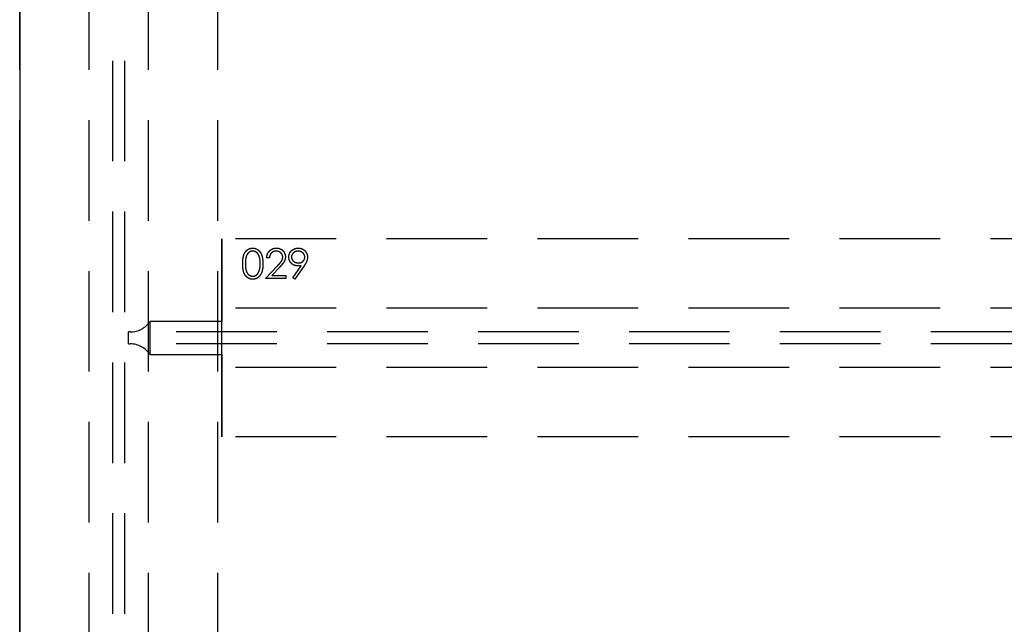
# Model space of a CAD drawing. Header units: millimetres. Extents: x 146126 to 148218, y 45487 to 48965.
# Tile 5 of 14: x 146163 to 146660, y 46992 to 47298. Entities that reach past the tile are written whole.
import ezdxf

# ---------------------------------------------------------------- set-up
doc = ezdxf.new("R2010")
doc.units = ezdxf.units.MM
doc.header["$LTSCALE"] = 200
doc.linetypes.add('HIDDEN', pattern=[1.905, 1.27, -0.635])
doc.layers.add('Caillebotis', color=1, linetype='Continuous')
doc.layers.add('Plancher intermediaire', color=7, linetype='Continuous')

msp = doc.modelspace()

# ---------------------------------------------------------------- linework, layer by layer
at = {"layer": 'Caillebotis'}
msp.add_line((146162.5, 47436.91), (146162.5, 46636.91), dxfattribs=at)
at = {"layer": 'Plancher intermediaire', "linetype": 'HIDDEN', "ltscale": 0.2}
for p, q in [((146209.5, 46692.73), (146209.5, 48581.08)), ((146215.5, 46692.73), (146215.5, 48581.08)), ((146162.5, 46738.91), (146162.5, 48534.91)), ((146197.5, 46738.91), (146197.5, 48534.91)), ((146227.5, 46738.91), (146227.5, 48534.91)), ((146262.5, 46738.91), (146262.5, 48534.91)), ((147160.5, 47186.91), (146264.5, 47186.91)), ((147160.5, 47151.91), (146264.5, 47151.91)), ((146264.5, 47145.27), (146228.33, 47145.27)), ((146228.33, 47128.54), (146228.33, 47145.27)), ((146217.5, 47133.91), (146217.5, 47139.91)), ((146218.33, 47139.91), (146217.5, 47139.91)), ((147206.67, 47139.91), (146218.33, 47139.91)), ((146217.5, 47133.91), (146218.33, 47133.91)), ((147206.67, 47133.91), (146218.33, 47133.91)), ((146228.33, 47128.54), (146264.5, 47128.54)), ((147160.5, 47121.91), (146264.5, 47121.91)), ((147160.5, 47086.91), (146264.5, 47086.91))]:
    msp.add_line(p, q, dxfattribs=at)
at = {"layer": 'Plancher intermediaire', "linetype": 'HIDDEN'}
for p, q in [((146162.5, 46951.91), (146162.5, 48311.91)), ((146264.5, 47086.91), (146264.5, 47186.91)), ((146264.5, 47186.91), (146264.5, 47151.91)), ((146288.54, 47177.29), (146287.2, 47177.29)), ((146286.62, 47166.91), (146292.44, 47173.11)), ((146293.58, 47172.45), (146289.83, 47168.44)), ((146300.35, 47167.27), (146304.52, 47173.37)), ((146306.04, 47173.28), (146301.43, 47166.52)), ((146296.81, 47166.91), (146286.62, 47166.91)), ((146289.83, 47168.44), (146296.81, 47168.44)), ((146296.81, 47168.44), (146296.81, 47166.91)), ((146301.43, 47166.52), (146300.35, 47167.27)), ((146264.5, 47151.91), (146264.5, 47145.27)), ((146264.5, 47145.27), (146264.5, 47151.91)), ((146264.5, 47128.54), (146264.5, 47145.27)), ((146264.5, 47128.54), (146264.5, 47121.91)), ((146264.5, 47121.91), (146264.5, 47128.54)), ((146264.5, 47121.91), (146264.5, 47086.91))]:
    msp.add_line(p, q, dxfattribs=at)
at = {"layer": 'Plancher intermediaire', "linetype": 'HIDDEN', "ltscale": 0.2}
for centre, start, end in [((146218.33, 47151.91), 270, 326.4427), ((146218.33, 47121.91), 33.5573, 90)]:
    msp.add_arc(centre, 12, start, end, dxfattribs=at)
at = {"layer": 'Plancher intermediaire', "linetype": 'HIDDEN'}
for points, knots in [([(146275.08, 47174.4), (146275.08, 47174.64), (146275.08, 47175.11), (146275.11, 47175.79), (146275.17, 47176.43), (146275.23, 47177.02), (146275.32, 47177.58), (146275.43, 47178.09), (146275.56, 47178.56), (146275.71, 47178.99), (146275.87, 47179.39), (146276.06, 47179.76), (146276.26, 47180.1), (146276.47, 47180.42), (146276.71, 47180.72), (146276.95, 47180.99), (146277.22, 47181.23), (146277.5, 47181.46), (146277.8, 47181.65), (146278.1, 47181.82), (146278.41, 47181.97), (146278.73, 47182.08), (146279.06, 47182.18), (146279.4, 47182.24), (146279.74, 47182.28), (146279.98, 47182.29), (146280.1, 47182.29)], [0, 0, 0, 0, 0.068595, 0.133246, 0.194313, 0.251279, 0.304513, 0.354235, 0.400481, 0.443411, 0.484015, 0.523252, 0.561042, 0.5979, 0.633518, 0.668314, 0.702496, 0.736685, 0.770293, 0.803437, 0.835913, 0.86846, 0.900847, 0.933467, 0.966258, 1, 1, 1, 1]), ([(146275.08, 47174.4), (146275.08, 47174.64), (146275.08, 47175.11), (146275.11, 47175.79), (146275.17, 47176.43), (146275.23, 47177.02), (146275.32, 47177.58), (146275.43, 47178.09), (146275.56, 47178.56), (146275.71, 47178.99), (146275.87, 47179.39), (146276.06, 47179.76), (146276.26, 47180.1), (146276.47, 47180.42), (146276.71, 47180.72), (146276.95, 47180.99), (146277.22, 47181.23), (146277.5, 47181.46), (146277.8, 47181.65), (146278.1, 47181.82), (146278.41, 47181.97), (146278.73, 47182.08), (146279.06, 47182.18), (146279.4, 47182.24), (146279.74, 47182.28), (146279.98, 47182.29), (146280.1, 47182.29)], [0, 0, 0, 0, 0.068595, 0.133246, 0.194313, 0.251279, 0.304513, 0.354235, 0.400481, 0.443411, 0.484015, 0.523252, 0.561042, 0.5979, 0.633518, 0.668314, 0.702496, 0.736685, 0.770293, 0.803437, 0.835913, 0.86846, 0.900847, 0.933467, 0.966258, 1, 1, 1, 1]), ([(146280.14, 47180.75), (146279.97, 47180.74), (146279.64, 47180.73), (146279.15, 47180.6), (146278.68, 47180.39), (146278.31, 47180.15), (146278.02, 47179.93), (146277.82, 47179.73), (146277.63, 47179.52), (146277.46, 47179.29), (146277.29, 47179.04), (146277.14, 47178.77), (146277.01, 47178.48), (146276.88, 47178.17), (146276.77, 47177.82), (146276.68, 47177.45), (146276.6, 47177.04), (146276.54, 47176.58), (146276.49, 47176.09), (146276.45, 47175.56), (146276.43, 47175), (146276.43, 47174.61), (146276.43, 47174.41)], [0, 0, 0, 0, 0.060387, 0.120883, 0.182755, 0.247811, 0.281299, 0.315088, 0.349702, 0.384857, 0.420966, 0.458511, 0.497175, 0.537602, 0.580503, 0.627468, 0.678388, 0.733983, 0.793747, 0.857714, 0.926698, 1, 1, 1, 1]), ([(146280.14, 47180.75), (146279.97, 47180.74), (146279.64, 47180.73), (146279.15, 47180.6), (146278.68, 47180.39), (146278.31, 47180.15), (146278.02, 47179.93), (146277.82, 47179.73), (146277.63, 47179.52), (146277.46, 47179.29), (146277.29, 47179.04), (146277.14, 47178.77), (146277.01, 47178.48), (146276.88, 47178.17), (146276.77, 47177.82), (146276.68, 47177.45), (146276.6, 47177.04), (146276.54, 47176.58), (146276.49, 47176.09), (146276.45, 47175.56), (146276.43, 47175), (146276.43, 47174.61), (146276.43, 47174.41)], [0, 0, 0, 0, 0.060387, 0.120883, 0.182755, 0.247811, 0.281299, 0.315088, 0.349702, 0.384857, 0.420966, 0.458511, 0.497175, 0.537602, 0.580503, 0.627468, 0.678388, 0.733983, 0.793747, 0.857714, 0.926698, 1, 1, 1, 1]), ([(146280.1, 47182.29), (146280.21, 47182.29), (146280.45, 47182.28), (146280.8, 47182.24), (146281.15, 47182.18), (146281.48, 47182.08), (146281.8, 47181.97), (146282.12, 47181.82), (146282.43, 47181.65), (146282.73, 47181.45), (146283.02, 47181.23), (146283.29, 47180.98), (146283.54, 47180.7), (146283.79, 47180.4), (146284.01, 47180.07), (146284.22, 47179.71), (146284.41, 47179.33), (146284.6, 47178.92), (146284.75, 47178.48), (146284.9, 47178), (146285.01, 47177.49), (146285.11, 47176.94), (146285.18, 47176.36), (146285.24, 47175.74), (146285.26, 47175.08), (146285.27, 47174.63), (146285.27, 47174.4)], [0, 0, 0, 0, 0.033788, 0.067194, 0.099862, 0.132567, 0.165151, 0.197913, 0.231319, 0.265083, 0.299255, 0.334399, 0.369943, 0.406284, 0.444064, 0.482998, 0.523354, 0.565537, 0.609613, 0.656391, 0.705885, 0.758325, 0.813832, 0.872795, 0.934722, 1, 1, 1, 1]), ([(146280.1, 47182.29), (146280.21, 47182.29), (146280.45, 47182.28), (146280.8, 47182.24), (146281.15, 47182.18), (146281.48, 47182.08), (146281.8, 47181.97), (146282.12, 47181.82), (146282.43, 47181.65), (146282.73, 47181.45), (146283.02, 47181.23), (146283.29, 47180.98), (146283.54, 47180.7), (146283.79, 47180.4), (146284.01, 47180.07), (146284.22, 47179.71), (146284.41, 47179.33), (146284.6, 47178.92), (146284.75, 47178.48), (146284.9, 47178), (146285.01, 47177.49), (146285.11, 47176.94), (146285.18, 47176.36), (146285.24, 47175.74), (146285.26, 47175.08), (146285.27, 47174.63), (146285.27, 47174.4)], [0, 0, 0, 0, 0.033788, 0.067194, 0.099862, 0.132567, 0.165151, 0.197913, 0.231319, 0.265083, 0.299255, 0.334399, 0.369943, 0.406284, 0.444064, 0.482998, 0.523354, 0.565537, 0.609613, 0.656391, 0.705885, 0.758325, 0.813832, 0.872795, 0.934722, 1, 1, 1, 1]), ([(146283.93, 47174.41), (146283.92, 47174.59), (146283.92, 47174.94), (146283.9, 47175.46), (146283.86, 47175.95), (146283.81, 47176.41), (146283.73, 47176.85), (146283.65, 47177.27), (146283.54, 47177.66), (146283.43, 47178.03), (146283.3, 47178.37), (146283.15, 47178.69), (146282.99, 47178.98), (146282.83, 47179.25), (146282.65, 47179.5), (146282.45, 47179.72), (146282.25, 47179.92), (146281.96, 47180.15), (146281.58, 47180.39), (146281.12, 47180.6), (146280.63, 47180.73), (146280.3, 47180.74), (146280.14, 47180.75)], [0, 0, 0, 0, 0.065681, 0.128486, 0.188175, 0.245106, 0.299448, 0.350823, 0.399942, 0.446672, 0.491255, 0.533376, 0.573853, 0.612526, 0.649597, 0.685532, 0.720106, 0.753838, 0.818925, 0.880493, 0.940311, 1, 1, 1, 1]), ([(146283.93, 47174.41), (146283.92, 47174.59), (146283.92, 47174.94), (146283.9, 47175.46), (146283.86, 47175.95), (146283.81, 47176.41), (146283.73, 47176.85), (146283.65, 47177.27), (146283.54, 47177.66), (146283.43, 47178.03), (146283.3, 47178.37), (146283.15, 47178.69), (146282.99, 47178.98), (146282.83, 47179.25), (146282.65, 47179.5), (146282.45, 47179.72), (146282.25, 47179.92), (146281.96, 47180.15), (146281.58, 47180.39), (146281.12, 47180.6), (146280.63, 47180.73), (146280.3, 47180.74), (146280.14, 47180.75)], [0, 0, 0, 0, 0.065681, 0.128486, 0.188175, 0.245106, 0.299448, 0.350823, 0.399942, 0.446672, 0.491255, 0.533376, 0.573853, 0.612526, 0.649597, 0.685532, 0.720106, 0.753838, 0.818925, 0.880493, 0.940311, 1, 1, 1, 1]), ([(146287.2, 47177.29), (146287.2, 47177.47), (146287.22, 47177.82), (146287.3, 47178.33), (146287.42, 47178.82), (146287.58, 47179.28), (146287.78, 47179.72), (146288.03, 47180.14), (146288.31, 47180.53), (146288.64, 47180.89), (146289, 47181.22), (146289.38, 47181.5), (146289.78, 47181.75), (146290.2, 47181.95), (146290.64, 47182.1), (146291.11, 47182.21), (146291.59, 47182.28), (146291.92, 47182.29), (146292.09, 47182.29)], [0, 0, 0, 0, 0.0687908, 0.1351033, 0.1989787, 0.2619043, 0.323495, 0.3851954, 0.4469692, 0.5097648, 0.5722506, 0.6334052, 0.6932512, 0.7525832, 0.8125793, 0.8732751, 0.9355499, 1, 1, 1, 1]), ([(146287.2, 47177.29), (146287.2, 47177.47), (146287.22, 47177.82), (146287.3, 47178.33), (146287.42, 47178.82), (146287.58, 47179.28), (146287.78, 47179.72), (146288.03, 47180.14), (146288.31, 47180.53), (146288.64, 47180.89), (146289, 47181.22), (146289.38, 47181.5), (146289.78, 47181.75), (146290.2, 47181.95), (146290.64, 47182.1), (146291.11, 47182.21), (146291.59, 47182.28), (146291.92, 47182.29), (146292.09, 47182.29)], [0, 0, 0, 0, 0.0687908, 0.1351033, 0.1989787, 0.2619043, 0.323495, 0.3851954, 0.4469692, 0.5097648, 0.5722506, 0.6334052, 0.6932512, 0.7525832, 0.8125793, 0.8732751, 0.9355499, 1, 1, 1, 1]), ([(146292.02, 47180.75), (146291.9, 47180.75), (146291.67, 47180.74), (146291.33, 47180.7), (146291.01, 47180.63), (146290.7, 47180.53), (146290.41, 47180.4), (146290.13, 47180.25), (146289.87, 47180.06), (146289.62, 47179.84), (146289.4, 47179.61), (146289.2, 47179.34), (146289.02, 47179.06), (146288.87, 47178.75), (146288.75, 47178.42), (146288.65, 47178.06), (146288.58, 47177.68), (146288.55, 47177.42), (146288.54, 47177.29)], [0, 0, 0, 0, 0.064439, 0.126547, 0.186887, 0.245878, 0.304041, 0.362191, 0.420976, 0.48066, 0.5406, 0.600689, 0.661936, 0.724443, 0.789038, 0.856314, 0.926352, 1, 1, 1, 1]), ([(146292.02, 47180.75), (146291.9, 47180.75), (146291.67, 47180.74), (146291.33, 47180.7), (146291.01, 47180.63), (146290.7, 47180.53), (146290.41, 47180.4), (146290.13, 47180.25), (146289.87, 47180.06), (146289.62, 47179.84), (146289.4, 47179.61), (146289.2, 47179.34), (146289.02, 47179.06), (146288.87, 47178.75), (146288.75, 47178.42), (146288.65, 47178.06), (146288.58, 47177.68), (146288.55, 47177.42), (146288.54, 47177.29)], [0, 0, 0, 0, 0.064439, 0.126547, 0.186887, 0.245878, 0.304041, 0.362191, 0.420976, 0.48066, 0.5406, 0.600689, 0.661936, 0.724443, 0.789038, 0.856314, 0.926352, 1, 1, 1, 1]), ([(146295.27, 47177.71), (146295.27, 47177.81), (146295.26, 47178.02), (146295.22, 47178.31), (146295.15, 47178.6), (146295.04, 47178.87), (146294.91, 47179.14), (146294.74, 47179.39), (146294.55, 47179.63), (146294.33, 47179.86), (146294.09, 47180.07), (146293.83, 47180.25), (146293.56, 47180.41), (146293.28, 47180.53), (146292.98, 47180.63), (146292.67, 47180.7), (146292.35, 47180.74), (146292.13, 47180.75), (146292.02, 47180.75)], [0, 0, 0, 0, 0.061965, 0.122122, 0.180988, 0.239933, 0.299906, 0.359989, 0.421776, 0.486576, 0.551535, 0.615018, 0.677259, 0.73973, 0.80305, 0.866495, 0.931973, 1, 1, 1, 1]), ([(146295.27, 47177.71), (146295.27, 47177.81), (146295.26, 47178.02), (146295.22, 47178.31), (146295.15, 47178.6), (146295.04, 47178.87), (146294.91, 47179.14), (146294.74, 47179.39), (146294.55, 47179.63), (146294.33, 47179.86), (146294.09, 47180.07), (146293.83, 47180.25), (146293.56, 47180.41), (146293.28, 47180.53), (146292.98, 47180.63), (146292.67, 47180.7), (146292.35, 47180.74), (146292.13, 47180.75), (146292.02, 47180.75)], [0, 0, 0, 0, 0.061965, 0.122122, 0.180988, 0.239933, 0.299906, 0.359989, 0.421776, 0.486576, 0.551535, 0.615018, 0.677259, 0.73973, 0.80305, 0.866495, 0.931973, 1, 1, 1, 1]), ([(146292.09, 47182.29), (146292.25, 47182.29), (146292.58, 47182.28), (146293.05, 47182.21), (146293.5, 47182.11), (146293.92, 47181.97), (146294.32, 47181.78), (146294.69, 47181.55), (146295.05, 47181.28), (146295.37, 47180.97), (146295.66, 47180.63), (146295.92, 47180.27), (146296.13, 47179.9), (146296.31, 47179.52), (146296.45, 47179.12), (146296.55, 47178.7), (146296.61, 47178.27), (146296.61, 47177.98), (146296.62, 47177.83)], [0, 0, 0, 0, 0.069475, 0.136517, 0.200789, 0.26383, 0.325735, 0.387291, 0.449509, 0.512968, 0.576275, 0.63758, 0.697903, 0.757172, 0.816599, 0.876653, 0.93729, 1, 1, 1, 1]), ([(146292.09, 47182.29), (146292.25, 47182.29), (146292.58, 47182.28), (146293.05, 47182.21), (146293.5, 47182.11), (146293.92, 47181.97), (146294.32, 47181.78), (146294.69, 47181.55), (146295.05, 47181.28), (146295.37, 47180.97), (146295.66, 47180.63), (146295.92, 47180.27), (146296.13, 47179.9), (146296.31, 47179.52), (146296.45, 47179.12), (146296.55, 47178.7), (146296.61, 47178.27), (146296.61, 47177.98), (146296.62, 47177.83)], [0, 0, 0, 0, 0.069475, 0.136517, 0.200789, 0.26383, 0.325735, 0.387291, 0.449509, 0.512968, 0.576275, 0.63758, 0.697903, 0.757172, 0.816599, 0.876653, 0.93729, 1, 1, 1, 1]), ([(146298.35, 47177.7), (146298.36, 47177.91), (146298.37, 47178.32), (146298.49, 47178.92), (146298.68, 47179.49), (146298.95, 47180.02), (146299.29, 47180.52), (146299.7, 47180.96), (146300.17, 47181.35), (146300.7, 47181.68), (146301.27, 47181.95), (146301.87, 47182.15), (146302.49, 47182.27), (146302.91, 47182.28), (146303.12, 47182.29)], [0, 0, 0, 0, 0.0852491, 0.1673266, 0.2481753, 0.3288291, 0.4099081, 0.4905845, 0.5729935, 0.6582649, 0.7442216, 0.8290604, 0.9139383, 1, 1, 1, 1]), ([(146298.35, 47177.7), (146298.36, 47177.91), (146298.37, 47178.32), (146298.49, 47178.92), (146298.68, 47179.49), (146298.95, 47180.02), (146299.29, 47180.52), (146299.7, 47180.96), (146300.17, 47181.35), (146300.7, 47181.68), (146301.27, 47181.95), (146301.87, 47182.15), (146302.49, 47182.27), (146302.91, 47182.28), (146303.12, 47182.29)], [0, 0, 0, 0, 0.0852491, 0.1673266, 0.2481753, 0.3288291, 0.4099081, 0.4905845, 0.5729935, 0.6582649, 0.7442216, 0.8290604, 0.9139383, 1, 1, 1, 1]), ([(146303.05, 47180.75), (146302.94, 47180.75), (146302.72, 47180.74), (146302.39, 47180.7), (146302.07, 47180.63), (146301.76, 47180.54), (146301.47, 47180.41), (146301.19, 47180.26), (146300.93, 47180.08), (146300.68, 47179.88), (146300.44, 47179.66), (146300.25, 47179.42), (146300.08, 47179.18), (146299.94, 47178.92), (146299.83, 47178.65), (146299.75, 47178.37), (146299.7, 47178.07), (146299.7, 47177.87), (146299.7, 47177.77)], [0, 0, 0, 0, 0.068712, 0.134812, 0.199538, 0.263335, 0.326747, 0.390328, 0.454126, 0.519203, 0.58351, 0.645497, 0.70529, 0.763488, 0.821856, 0.880004, 0.939108, 1, 1, 1, 1]), ([(146303.05, 47180.75), (146302.94, 47180.75), (146302.72, 47180.74), (146302.39, 47180.7), (146302.07, 47180.63), (146301.76, 47180.54), (146301.47, 47180.41), (146301.19, 47180.26), (146300.93, 47180.08), (146300.68, 47179.88), (146300.44, 47179.66), (146300.25, 47179.42), (146300.08, 47179.18), (146299.94, 47178.92), (146299.83, 47178.65), (146299.75, 47178.37), (146299.7, 47178.07), (146299.7, 47177.87), (146299.7, 47177.77)], [0, 0, 0, 0, 0.068712, 0.134812, 0.199538, 0.263335, 0.326747, 0.390328, 0.454126, 0.519203, 0.58351, 0.645497, 0.70529, 0.763488, 0.821856, 0.880004, 0.939108, 1, 1, 1, 1]), ([(146306.43, 47177.77), (146306.42, 47177.87), (146306.42, 47178.07), (146306.37, 47178.37), (146306.29, 47178.65), (146306.19, 47178.92), (146306.04, 47179.18), (146305.88, 47179.42), (146305.67, 47179.66), (146305.44, 47179.88), (146305.19, 47180.08), (146304.93, 47180.26), (146304.65, 47180.41), (146304.35, 47180.54), (146304.05, 47180.63), (146303.73, 47180.7), (146303.4, 47180.74), (146303.17, 47180.75), (146303.05, 47180.75)], [0, 0, 0, 0, 0.06076, 0.119735, 0.177757, 0.235999, 0.29407, 0.353733, 0.415973, 0.48014, 0.545076, 0.608735, 0.672178, 0.735453, 0.799112, 0.864284, 0.930837, 1, 1, 1, 1]), ([(146306.43, 47177.77), (146306.42, 47177.87), (146306.42, 47178.07), (146306.37, 47178.37), (146306.29, 47178.65), (146306.19, 47178.92), (146306.04, 47179.18), (146305.88, 47179.42), (146305.67, 47179.66), (146305.44, 47179.88), (146305.19, 47180.08), (146304.93, 47180.26), (146304.65, 47180.41), (146304.35, 47180.54), (146304.05, 47180.63), (146303.73, 47180.7), (146303.4, 47180.74), (146303.17, 47180.75), (146303.05, 47180.75)], [0, 0, 0, 0, 0.06076, 0.119735, 0.177757, 0.235999, 0.29407, 0.353733, 0.415973, 0.48014, 0.545076, 0.608735, 0.672178, 0.735453, 0.799112, 0.864284, 0.930837, 1, 1, 1, 1]), ([(146303.12, 47182.29), (146303.33, 47182.28), (146303.74, 47182.27), (146304.35, 47182.15), (146304.92, 47181.96), (146305.47, 47181.7), (146305.98, 47181.37), (146306.44, 47180.97), (146306.84, 47180.51), (146307.17, 47180), (146307.44, 47179.45), (146307.63, 47178.88), (146307.75, 47178.29), (146307.76, 47177.88), (146307.77, 47177.68)], [0, 0, 0, 0, 0.085532, 0.169003, 0.251943, 0.335682, 0.419409, 0.501265, 0.583703, 0.668, 0.751919, 0.834598, 0.916526, 1, 1, 1, 1]), ([(146303.12, 47182.29), (146303.33, 47182.28), (146303.74, 47182.27), (146304.35, 47182.15), (146304.92, 47181.96), (146305.47, 47181.7), (146305.98, 47181.37), (146306.44, 47180.97), (146306.84, 47180.51), (146307.17, 47180), (146307.44, 47179.45), (146307.63, 47178.88), (146307.75, 47178.29), (146307.76, 47177.88), (146307.77, 47177.68)], [0, 0, 0, 0, 0.085532, 0.169003, 0.251943, 0.335682, 0.419409, 0.501265, 0.583703, 0.668, 0.751919, 0.834598, 0.916526, 1, 1, 1, 1]), ([(146292.44, 47173.11), (146292.58, 47173.26), (146292.85, 47173.55), (146293.23, 47173.96), (146293.58, 47174.34), (146293.89, 47174.7), (146294.15, 47175.03), (146294.39, 47175.32), (146294.58, 47175.59), (146294.78, 47175.9), (146294.98, 47176.28), (146295.15, 47176.75), (146295.25, 47177.22), (146295.27, 47177.55), (146295.27, 47177.71)], [0, 0, 0, 0, 0.110803, 0.212829, 0.306101, 0.390647, 0.466924, 0.534481, 0.593587, 0.644557, 0.7362, 0.825024, 0.911986, 1, 1, 1, 1]), ([(146292.44, 47173.11), (146292.58, 47173.26), (146292.85, 47173.55), (146293.23, 47173.96), (146293.58, 47174.34), (146293.89, 47174.7), (146294.15, 47175.03), (146294.39, 47175.32), (146294.58, 47175.59), (146294.78, 47175.9), (146294.98, 47176.28), (146295.15, 47176.75), (146295.25, 47177.22), (146295.27, 47177.55), (146295.27, 47177.71)], [0, 0, 0, 0, 0.110803, 0.212829, 0.306101, 0.390647, 0.466924, 0.534481, 0.593587, 0.644557, 0.7362, 0.825024, 0.911986, 1, 1, 1, 1]), ([(146296.62, 47177.83), (146296.61, 47177.62), (146296.6, 47177.21), (146296.47, 47176.6), (146296.28, 47176.01), (146296.05, 47175.54), (146295.82, 47175.15), (146295.61, 47174.84), (146295.36, 47174.5), (146295.07, 47174.14), (146294.76, 47173.75), (146294.4, 47173.34), (146294, 47172.9), (146293.73, 47172.6), (146293.58, 47172.45)], [0, 0, 0, 0, 0.0987022, 0.1956723, 0.2924224, 0.3913425, 0.4444624, 0.5042288, 0.5703523, 0.6425458, 0.7222875, 0.8079211, 0.9004695, 1, 1, 1, 1]), ([(146296.62, 47177.83), (146296.61, 47177.62), (146296.6, 47177.21), (146296.47, 47176.6), (146296.28, 47176.01), (146296.05, 47175.54), (146295.82, 47175.15), (146295.61, 47174.84), (146295.36, 47174.5), (146295.07, 47174.14), (146294.76, 47173.75), (146294.4, 47173.34), (146294, 47172.9), (146293.73, 47172.6), (146293.58, 47172.45)], [0, 0, 0, 0, 0.0987022, 0.1956723, 0.2924224, 0.3913425, 0.4444624, 0.5042288, 0.5703523, 0.6425458, 0.7222875, 0.8079211, 0.9004695, 1, 1, 1, 1]), ([(146302.94, 47173.25), (146302.79, 47173.26), (146302.48, 47173.26), (146302.02, 47173.33), (146301.59, 47173.42), (146301.17, 47173.57), (146300.77, 47173.75), (146300.39, 47173.97), (146300.02, 47174.23), (146299.68, 47174.53), (146299.37, 47174.86), (146299.1, 47175.21), (146298.87, 47175.58), (146298.68, 47175.96), (146298.53, 47176.37), (146298.43, 47176.8), (146298.36, 47177.24), (146298.35, 47177.54), (146298.35, 47177.7)], [0, 0, 0, 0, 0.0662949, 0.1301311, 0.1928622, 0.25436, 0.3159098, 0.3773381, 0.4402053, 0.5041751, 0.5680336, 0.6302277, 0.6908615, 0.7514218, 0.8114657, 0.8727505, 0.9353907, 1, 1, 1, 1]), ([(146302.94, 47173.25), (146302.79, 47173.26), (146302.48, 47173.26), (146302.02, 47173.33), (146301.59, 47173.42), (146301.17, 47173.57), (146300.77, 47173.75), (146300.39, 47173.97), (146300.02, 47174.23), (146299.68, 47174.53), (146299.37, 47174.86), (146299.1, 47175.21), (146298.87, 47175.58), (146298.68, 47175.96), (146298.53, 47176.37), (146298.43, 47176.8), (146298.36, 47177.24), (146298.35, 47177.54), (146298.35, 47177.7)], [0, 0, 0, 0, 0.0662949, 0.1301311, 0.1928622, 0.25436, 0.3159098, 0.3773381, 0.4402053, 0.5041751, 0.5680336, 0.6302277, 0.6908615, 0.7514218, 0.8114657, 0.8727505, 0.9353907, 1, 1, 1, 1]), ([(146299.7, 47177.77), (146299.7, 47177.67), (146299.7, 47177.47), (146299.75, 47177.18), (146299.84, 47176.89), (146299.95, 47176.62), (146300.09, 47176.36), (146300.27, 47176.12), (146300.48, 47175.88), (146300.72, 47175.66), (146300.98, 47175.45), (146301.26, 47175.28), (146301.55, 47175.13), (146301.85, 47175.01), (146302.17, 47174.91), (146302.5, 47174.84), (146302.84, 47174.8), (146303.07, 47174.79), (146303.19, 47174.79)], [0, 0, 0, 0, 0.05954, 0.117423, 0.17444, 0.231734, 0.289722, 0.3492, 0.410516, 0.47508, 0.540094, 0.604444, 0.668697, 0.73211, 0.796739, 0.862906, 0.930462, 1, 1, 1, 1]), ([(146299.7, 47177.77), (146299.7, 47177.67), (146299.7, 47177.47), (146299.75, 47177.18), (146299.84, 47176.89), (146299.95, 47176.62), (146300.09, 47176.36), (146300.27, 47176.12), (146300.48, 47175.88), (146300.72, 47175.66), (146300.98, 47175.45), (146301.26, 47175.28), (146301.55, 47175.13), (146301.85, 47175.01), (146302.17, 47174.91), (146302.5, 47174.84), (146302.84, 47174.8), (146303.07, 47174.79), (146303.19, 47174.79)], [0, 0, 0, 0, 0.05954, 0.117423, 0.17444, 0.231734, 0.289722, 0.3492, 0.410516, 0.47508, 0.540094, 0.604444, 0.668697, 0.73211, 0.796739, 0.862906, 0.930462, 1, 1, 1, 1]), ([(146303.19, 47174.79), (146303.31, 47174.79), (146303.54, 47174.8), (146303.88, 47174.84), (146304.21, 47174.91), (146304.51, 47175.01), (146304.8, 47175.12), (146305.06, 47175.27), (146305.31, 47175.45), (146305.54, 47175.66), (146305.75, 47175.88), (146305.93, 47176.12), (146306.09, 47176.36), (146306.21, 47176.63), (146306.31, 47176.9), (146306.38, 47177.18), (146306.42, 47177.47), (146306.42, 47177.67), (146306.43, 47177.77)], [0, 0, 0, 0, 0.072713, 0.141547, 0.208363, 0.272462, 0.33539, 0.397711, 0.459383, 0.522098, 0.584315, 0.644392, 0.703345, 0.761509, 0.82003, 0.878517, 0.938265, 1, 1, 1, 1]), ([(146303.19, 47174.79), (146303.31, 47174.79), (146303.54, 47174.8), (146303.88, 47174.84), (146304.21, 47174.91), (146304.51, 47175.01), (146304.8, 47175.12), (146305.06, 47175.27), (146305.31, 47175.45), (146305.54, 47175.66), (146305.75, 47175.88), (146305.93, 47176.12), (146306.09, 47176.36), (146306.21, 47176.63), (146306.31, 47176.9), (146306.38, 47177.18), (146306.42, 47177.47), (146306.42, 47177.67), (146306.43, 47177.77)], [0, 0, 0, 0, 0.072713, 0.141547, 0.208363, 0.272462, 0.33539, 0.397711, 0.459383, 0.522098, 0.584315, 0.644392, 0.703345, 0.761509, 0.82003, 0.878517, 0.938265, 1, 1, 1, 1]), ([(146307.77, 47177.68), (146307.77, 47177.52), (146307.76, 47177.2), (146307.69, 47176.72), (146307.56, 47176.22), (146307.43, 47175.81), (146307.29, 47175.46), (146307.17, 47175.19), (146307.03, 47174.9), (146306.86, 47174.6), (146306.69, 47174.29), (146306.49, 47173.96), (146306.28, 47173.62), (146306.12, 47173.39), (146306.04, 47173.28)], [0, 0, 0, 0, 0.09832, 0.199417, 0.305603, 0.416162, 0.474582, 0.537006, 0.603857, 0.67409, 0.749417, 0.828253, 0.912054, 1, 1, 1, 1]), ([(146307.77, 47177.68), (146307.77, 47177.52), (146307.76, 47177.2), (146307.69, 47176.72), (146307.56, 47176.22), (146307.43, 47175.81), (146307.29, 47175.46), (146307.17, 47175.19), (146307.03, 47174.9), (146306.86, 47174.6), (146306.69, 47174.29), (146306.49, 47173.96), (146306.28, 47173.62), (146306.12, 47173.39), (146306.04, 47173.28)], [0, 0, 0, 0, 0.09832, 0.199417, 0.305603, 0.416162, 0.474582, 0.537006, 0.603857, 0.67409, 0.749417, 0.828253, 0.912054, 1, 1, 1, 1]), ([(146280.1, 47166.52), (146279.98, 47166.52), (146279.74, 47166.53), (146279.4, 47166.57), (146279.06, 47166.63), (146278.74, 47166.73), (146278.42, 47166.84), (146278.11, 47166.98), (146277.81, 47167.15), (146277.51, 47167.34), (146277.23, 47167.56), (146276.97, 47167.81), (146276.72, 47168.08), (146276.49, 47168.38), (146276.27, 47168.7), (146276.07, 47169.05), (146275.89, 47169.42), (146275.72, 47169.82), (146275.57, 47170.25), (146275.43, 47170.72), (146275.33, 47171.24), (146275.24, 47171.79), (146275.16, 47172.39), (146275.11, 47173.02), (146275.08, 47173.7), (146275.08, 47174.16), (146275.08, 47174.4)], [0, 0, 0, 0, 0.033787, 0.066622, 0.099285, 0.131361, 0.163585, 0.196104, 0.228902, 0.262158, 0.295991, 0.330218, 0.36506, 0.400951, 0.43762, 0.475708, 0.515381, 0.556414, 0.599765, 0.646424, 0.696431, 0.749782, 0.806573, 0.867436, 0.931887, 1, 1, 1, 1]), ([(146280.1, 47166.52), (146279.98, 47166.52), (146279.74, 47166.53), (146279.4, 47166.57), (146279.06, 47166.63), (146278.74, 47166.73), (146278.42, 47166.84), (146278.11, 47166.98), (146277.81, 47167.15), (146277.51, 47167.34), (146277.23, 47167.56), (146276.97, 47167.81), (146276.72, 47168.08), (146276.49, 47168.38), (146276.27, 47168.7), (146276.07, 47169.05), (146275.89, 47169.42), (146275.72, 47169.82), (146275.57, 47170.25), (146275.43, 47170.72), (146275.33, 47171.24), (146275.24, 47171.79), (146275.16, 47172.39), (146275.11, 47173.02), (146275.08, 47173.7), (146275.08, 47174.16), (146275.08, 47174.4)], [0, 0, 0, 0, 0.033787, 0.066622, 0.099285, 0.131361, 0.163585, 0.196104, 0.228902, 0.262158, 0.295991, 0.330218, 0.36506, 0.400951, 0.43762, 0.475708, 0.515381, 0.556414, 0.599765, 0.646424, 0.696431, 0.749782, 0.806573, 0.867436, 0.931887, 1, 1, 1, 1]), ([(146276.43, 47174.41), (146276.43, 47174.21), (146276.43, 47173.82), (146276.45, 47173.25), (146276.49, 47172.72), (146276.53, 47172.23), (146276.6, 47171.78), (146276.68, 47171.37), (146276.77, 47170.99), (146276.88, 47170.65), (146277, 47170.34), (146277.14, 47170.05), (146277.29, 47169.78), (146277.45, 47169.53), (146277.63, 47169.3), (146277.82, 47169.08), (146278.02, 47168.89), (146278.31, 47168.66), (146278.68, 47168.42), (146279.16, 47168.21), (146279.64, 47168.08), (146279.98, 47168.07), (146280.14, 47168.06)], [0, 0, 0, 0, 0.0729511, 0.1415837, 0.2059265, 0.2653014, 0.3205972, 0.3718165, 0.4187898, 0.4616987, 0.5021336, 0.5408043, 0.5781805, 0.6142969, 0.6496782, 0.6842995, 0.718359, 0.7520809, 0.8176524, 0.8797221, 0.9399656, 1, 1, 1, 1]), ([(146276.43, 47174.41), (146276.43, 47174.21), (146276.43, 47173.82), (146276.45, 47173.25), (146276.49, 47172.72), (146276.53, 47172.23), (146276.6, 47171.78), (146276.68, 47171.37), (146276.77, 47170.99), (146276.88, 47170.65), (146277, 47170.34), (146277.14, 47170.05), (146277.29, 47169.78), (146277.45, 47169.53), (146277.63, 47169.3), (146277.82, 47169.08), (146278.02, 47168.89), (146278.31, 47168.66), (146278.68, 47168.42), (146279.16, 47168.21), (146279.64, 47168.08), (146279.98, 47168.07), (146280.14, 47168.06)], [0, 0, 0, 0, 0.0729511, 0.1415837, 0.2059265, 0.2653014, 0.3205972, 0.3718165, 0.4187898, 0.4616987, 0.5021336, 0.5408043, 0.5781805, 0.6142969, 0.6496782, 0.6842995, 0.718359, 0.7520809, 0.8176524, 0.8797221, 0.9399656, 1, 1, 1, 1]), ([(146285.27, 47174.4), (146285.27, 47174.17), (146285.26, 47173.72), (146285.24, 47173.07), (146285.18, 47172.45), (146285.11, 47171.87), (146285.01, 47171.33), (146284.9, 47170.82), (146284.77, 47170.34), (146284.6, 47169.9), (146284.43, 47169.5), (146284.23, 47169.12), (146284.03, 47168.76), (146283.8, 47168.43), (146283.56, 47168.12), (146283.3, 47167.85), (146283.03, 47167.59), (146282.74, 47167.37), (146282.44, 47167.17), (146282.13, 47166.99), (146281.81, 47166.85), (146281.48, 47166.73), (146281.15, 47166.64), (146280.8, 47166.57), (146280.45, 47166.53), (146280.21, 47166.52), (146280.1, 47166.52)], [0, 0, 0, 0, 0.065063, 0.126773, 0.185516, 0.240765, 0.29298, 0.34225, 0.388919, 0.432776, 0.474628, 0.514775, 0.553606, 0.591426, 0.628028, 0.663804, 0.698984, 0.733591, 0.767628, 0.801208, 0.834264, 0.866981, 0.89972, 0.932702, 0.966176, 1, 1, 1, 1]), ([(146285.27, 47174.4), (146285.27, 47174.17), (146285.26, 47173.72), (146285.24, 47173.07), (146285.18, 47172.45), (146285.11, 47171.87), (146285.01, 47171.33), (146284.9, 47170.82), (146284.77, 47170.34), (146284.6, 47169.9), (146284.43, 47169.5), (146284.23, 47169.12), (146284.03, 47168.76), (146283.8, 47168.43), (146283.56, 47168.12), (146283.3, 47167.85), (146283.03, 47167.59), (146282.74, 47167.37), (146282.44, 47167.17), (146282.13, 47166.99), (146281.81, 47166.85), (146281.48, 47166.73), (146281.15, 47166.64), (146280.8, 47166.57), (146280.45, 47166.53), (146280.21, 47166.52), (146280.1, 47166.52)], [0, 0, 0, 0, 0.065063, 0.126773, 0.185516, 0.240765, 0.29298, 0.34225, 0.388919, 0.432776, 0.474628, 0.514775, 0.553606, 0.591426, 0.628028, 0.663804, 0.698984, 0.733591, 0.767628, 0.801208, 0.834264, 0.866981, 0.89972, 0.932702, 0.966176, 1, 1, 1, 1]), ([(146280.14, 47168.06), (146280.31, 47168.07), (146280.64, 47168.08), (146281.12, 47168.21), (146281.59, 47168.41), (146281.96, 47168.65), (146282.24, 47168.87), (146282.44, 47169.06), (146282.63, 47169.28), (146282.8, 47169.51), (146282.96, 47169.76), (146283.11, 47170.03), (146283.24, 47170.33), (146283.32, 47170.53), (146283.36, 47170.63)], [0, 0, 0, 0, 0.112813, 0.225394, 0.339595, 0.459675, 0.521735, 0.583926, 0.648174, 0.713881, 0.781004, 0.851451, 0.924051, 1, 1, 1, 1]), ([(146280.14, 47168.06), (146280.31, 47168.07), (146280.64, 47168.08), (146281.12, 47168.21), (146281.59, 47168.41), (146281.96, 47168.65), (146282.24, 47168.87), (146282.44, 47169.06), (146282.63, 47169.28), (146282.8, 47169.51), (146282.96, 47169.76), (146283.11, 47170.03), (146283.24, 47170.33), (146283.32, 47170.53), (146283.36, 47170.63)], [0, 0, 0, 0, 0.112813, 0.225394, 0.339595, 0.459675, 0.521735, 0.583926, 0.648174, 0.713881, 0.781004, 0.851451, 0.924051, 1, 1, 1, 1]), ([(146283.36, 47170.63), (146283.4, 47170.77), (146283.5, 47171.04), (146283.61, 47171.46), (146283.71, 47171.9), (146283.79, 47172.36), (146283.85, 47172.85), (146283.89, 47173.35), (146283.92, 47173.87), (146283.92, 47174.23), (146283.93, 47174.41)], [0, 0, 0, 0, 0.110588, 0.224542, 0.342503, 0.464324, 0.590756, 0.722227, 0.858843, 1, 1, 1, 1]), ([(146283.36, 47170.63), (146283.4, 47170.77), (146283.5, 47171.04), (146283.61, 47171.46), (146283.71, 47171.9), (146283.79, 47172.36), (146283.85, 47172.85), (146283.89, 47173.35), (146283.92, 47173.87), (146283.92, 47174.23), (146283.93, 47174.41)], [0, 0, 0, 0, 0.110588, 0.224542, 0.342503, 0.464324, 0.590756, 0.722227, 0.858843, 1, 1, 1, 1]), ([(146304.52, 47173.37), (146304.26, 47173.33), (146303.73, 47173.27), (146303.2, 47173.26), (146302.94, 47173.25)], [0, 0, 0, 0, 0.507858, 1, 1, 1, 1]), ([(146304.52, 47173.37), (146304.26, 47173.33), (146303.73, 47173.27), (146303.2, 47173.26), (146302.94, 47173.25)], [0, 0, 0, 0, 0.507858, 1, 1, 1, 1])]:
    msp.add_open_spline(points, degree=3, knots=knots, dxfattribs=at)

doc.saveas('drawing.dxf')
